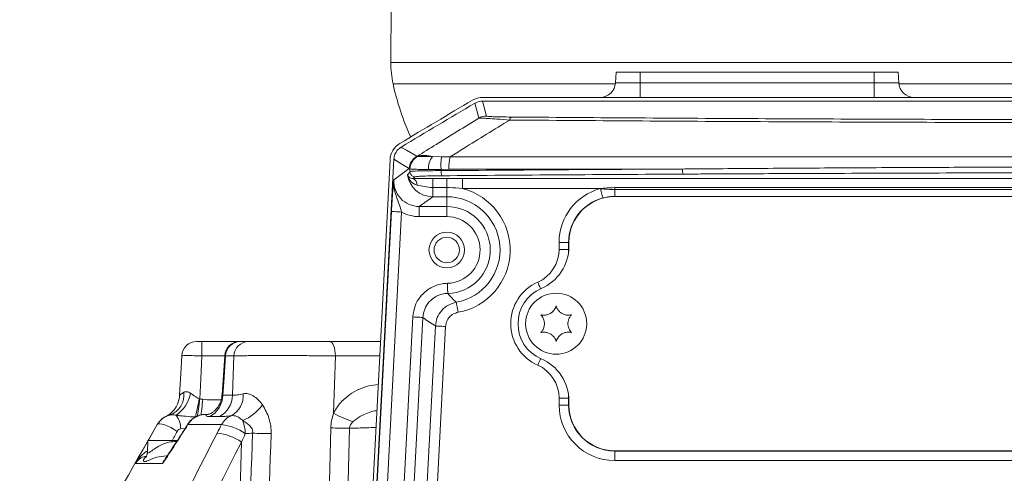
# Model space of a CAD drawing. Header units: millimetres. Extents: x 0 to 8410, y 0 to 5940.
# Tile 214 of 256: x 7248 to 7441, y 1499 to 1588. Entities that reach past the tile are written whole.
import ezdxf

# ---------------------------------------------------------------- set-up
doc = ezdxf.new("R2010")
doc.units = ezdxf.units.MM
doc.header["$LTSCALE"] = 10

msp = doc.modelspace()

# ---------------------------------------------------------------- linework, layer by layer
at = {"color": 8, "linetype": 'Continuous', "lineweight": 0}
for p, q in [((7320.50272, 1579.920769), (7482.945338, 1579.920769)), ((7369.500718, 1578.044757), (7369.500718, 1575.887755)), ((7415.500722, 1578.044757), (7415.500722, 1575.887755)), ((7364.63303, 1575.692177), (7320.945642, 1575.692177)), ((7364.649712, 1575.887755), (7369.500718, 1575.887755)), ((7369.500718, 1573.044762), (7369.500718, 1575.887755)), ((7369.500718, 1575.887755), (7415.500722, 1575.887755)), ((7415.500722, 1573.044762), (7415.500722, 1575.887755)), ((7415.500722, 1575.887755), (7420.35172, 1575.887755)), ((7479.313765, 1575.692177), (7420.368402, 1575.692177)), ((7338.516614, 1572.307229), (7339.312977, 1569.382251)), ((7325.580544, 1561.460406), (7325.63684, 1561.428383)), ((7325.63684, 1561.428383), (7325.658343, 1561.432243)), ((7328.667498, 1561.394826), (7330.469212, 1561.392546)), ((7330.469212, 1561.392546), (7332.153997, 1561.363608)), ((7332.153997, 1561.363608), (7463.625629, 1561.363608)), ((7321.086801, 1556.85398), (7324.131778, 1559.048072)), ((7324.184365, 1558.904484), (7324.131778, 1559.048072)), ((7324.2084, 1558.799461), (7324.184365, 1558.904484)), ((7324.244461, 1558.986142), (7324.20612, 1558.998838)), ((7330.387767, 1558.644821), (7330.400903, 1558.890612)), ((7331.887982, 1558.96613), (7330.400905, 1558.890611)), ((7377.824291, 1558.96613), (7331.887982, 1558.96613)), ((7328.73582, 1557.111487), (7331.500715, 1557.111487)), ((7328.73582, 1555.311039), (7328.73582, 1557.111487)), ((7331.500715, 1555.311039), (7331.500715, 1557.111487)), ((7334.617666, 1555.11339), (7334.617666, 1557.112172)), ((7331.500715, 1555.311039), (7328.73582, 1555.311039)), ((7328.73582, 1553.510085), (7328.73582, 1555.311039)), ((7331.500715, 1553.510085), (7331.500715, 1555.311039)), ((7361.708007, 1555.11339), (7334.617666, 1555.11339)), ((7364.500715, 1555.297658), (7446.500718, 1555.297658)), ((7364.500715, 1555.297658), (7364.500715, 1554.933742)), ((7364.500715, 1553.583965), (7364.500715, 1554.933742)), ((7446.500718, 1554.933742), (7364.500715, 1554.933742)), ((7328.73582, 1553.510085), (7326.079122, 1551.595763)), ((7331.500715, 1553.510085), (7328.73582, 1553.510085)), ((7331.500715, 1553.510085), (7331.500715, 1551.595763)), ((7362.201429, 1553.246096), (7362.189746, 1553.290338)), ((7364.500715, 1553.54476), (7364.500715, 1553.583965)), ((7364.500715, 1553.583965), (7446.500718, 1553.583965)), ((7313.375032, 1412.280591), (7320.624805, 1550.614491)), ((7322.620845, 1550.509885), (7315.371073, 1412.175983)), ((7326.079122, 1551.595763), (7331.500715, 1551.595763)), ((7326.079122, 1549.596444), (7326.079122, 1551.595763)), ((7331.500715, 1549.596444), (7331.500715, 1551.595763)), ((7331.500715, 1549.596444), (7326.079122, 1549.596444)), ((7355.454958, 1544.544772), (7353.569335, 1544.544772)), ((7353.569335, 1543.164954), (7353.569335, 1544.544772)), ((7355.500719, 1544.544772), (7355.454958, 1544.544772)), ((7355.454958, 1543.164954), (7355.454958, 1544.544772)), ((7355.454958, 1543.164954), (7353.569335, 1543.164954)), ((7355.442068, 1542.684764), (7355.454958, 1543.164954)), ((7355.484164, 1543.164954), (7355.454958, 1543.164954)), ((7318.858645, 1416.432262), (7324.803463, 1529.866278)), ((7326.799518, 1529.761672), (7320.854685, 1416.327652)), ((7323.493219, 1417.871919), (7329.26958, 1528.09149)), ((7331.26562, 1527.986884), (7325.489259, 1417.767309)), ((7283.382467, 1525.044769), (7283.382467, 1522.201777)), ((7287.870279, 1522.201777), (7283.382467, 1522.201777)), ((7288.005373, 1522.201777), (7287.86867, 1522.239536)), ((7289.648241, 1522.201777), (7288.005373, 1522.201777)), ((7289.409674, 1514.458448), (7289.648241, 1522.201777)), ((7309.619076, 1522.201777), (7309.256724, 1510.930494)), ((7318.326211, 1522.201777), (7309.619076, 1522.201777)), ((7287.496543, 1514.458448), (7289.409674, 1514.458448)), ((7353.569335, 1513.924569), (7355.454958, 1513.924569)), ((7353.569335, 1512.544766), (7353.569335, 1513.924569)), ((7355.454958, 1513.924569), (7355.442068, 1514.404759)), ((7355.454958, 1513.924569), (7355.484164, 1513.924569)), ((7355.454958, 1512.544766), (7355.454958, 1513.924569)), ((7353.569335, 1512.544766), (7355.454958, 1512.544766)), ((7355.454958, 1512.544766), (7355.500719, 1512.544766)), ((7283.886618, 1510.703907), (7284.518591, 1510.703907)), ((7286.831445, 1510.269582), (7284.893415, 1510.269582)), ((7274.600527, 1508.705899), (7274.588517, 1508.705899)), ((7280.044398, 1507.91312), (7279.197833, 1507.864841)), ((7280.625618, 1508.705899), (7280.620343, 1508.81885)), ((7287.233538, 1508.705899), (7280.625618, 1508.705899)), ((7307.875357, 1474.868931), (7308.706245, 1508.049101)), ((7312.35542, 1507.969432), (7311.796523, 1483.312242)), ((7278.279236, 1505.136155), (7278.294421, 1505.387753)), ((7276.386863, 1502.544761), (7276.620767, 1502.567344)), ((7364.500715, 1503.499001), (7364.500715, 1503.544763)), ((7446.500718, 1503.499001), (7364.500715, 1503.499001)), ((7364.500715, 1501.613386), (7364.500715, 1503.499001)), ((7275.642238, 1501.026981), (7270.262352, 1501.026981)), ((7446.500718, 1501.613386), (7364.500715, 1501.613386))]:
    msp.add_line(p, q, dxfattribs=at)
at = {"color": 7, "linetype": 'Continuous', "lineweight": 0}
for p, q in [((7364.76276, 1578.044757), (7364.649712, 1575.887755)), ((7364.76276, 1578.044757), (7369.500718, 1578.044757)), ((7369.500718, 1578.044757), (7415.500722, 1578.044757)), ((7415.500722, 1578.044757), (7420.23868, 1578.044757)), ((7420.23868, 1578.044757), (7420.35172, 1575.887755)), ((7336.999621, 1571.895134), (7336.997368, 1571.89381)), ((7338.516614, 1572.307229), (7338.514007, 1572.307229)), ((7636.484823, 1572.307229), (7338.516614, 1572.307229)), ((7636.41291, 1573.044762), (7338.588527, 1573.044762)), ((7322.531632, 1563.281626), (7322.535998, 1563.284248)), ((7312.500722, 1411.044765), (7320.347643, 1560.773)), ((7313.248179, 1411.241105), (7321.090094, 1560.873628)), ((7321.090094, 1560.873628), (7321.090362, 1560.878709)), ((7324.236161, 1558.48977), (7324.2084, 1558.799461)), ((7334.617666, 1557.112172), (7463.111612, 1557.112172)), ((7446.500718, 1553.54476), (7364.500715, 1553.54476)), ((7355.500719, 1544.544772), (7355.500719, 1543.710515)), ((7283.382467, 1525.044769), (7290.784589, 1525.044769)), ((7290.876708, 1525.044769), (7292.495928, 1525.044769)), ((7308.47261, 1525.044769), (7318.475208, 1525.044769)), ((7287.872723, 1522.239387), (7287.373937, 1514.57575)), ((7355.500719, 1513.379008), (7355.500719, 1512.544766)), ((7284.600369, 1510.737956), (7283.886618, 1510.703907)), ((7272.851071, 1505.609222), (7274.600527, 1508.705899)), ((7270.262352, 1501.026981), (7272.759802, 1505.447671)), ((7272.764883, 1505.544767), (7272.646702, 1503.289715)), ((7278.410888, 1505.544767), (7272.764883, 1505.544767)), ((7364.500715, 1503.544763), (7446.500718, 1503.544763))]:
    msp.add_line(p, q, dxfattribs=at)
at = {"color": 8, "linetype": 'Continuous', "lineweight": 0, "flags": 128}
for points in [[(7337.792358, 1568.968013), (7337.735421, 1569.177464), (7337.507716, 1570.015237), (7336.997366, 1571.893811)], [(7322.535998, 1563.284248), (7322.739444, 1563.162446), (7323.553241, 1562.675134), (7325.580544, 1561.460406)], [(7324.131778, 1559.048072), (7322.642556, 1559.942156), (7321.090094, 1560.873628)], [(7362.189746, 1553.290338), (7362.157947, 1553.410664), (7362.115524, 1553.571224), (7362.063459, 1553.768218), (7362.003005, 1553.99701), (7361.935577, 1554.252163), (7361.862785, 1554.527685), (7361.786312, 1554.817036), (7361.708007, 1555.11339)], [(7320.624805, 1550.614491), (7320.674783, 1550.611869), (7320.796273, 1550.605506), (7320.984787, 1550.595626), (7321.233443, 1550.582588), (7321.533061, 1550.566897), (7321.872673, 1550.54909), (7322.239763, 1550.529853), (7322.620845, 1550.509885)], [(7331.641412, 1536.494583), (7331.649653, 1536.110923), (7331.65758, 1535.741508), (7331.664911, 1535.400078), (7331.671378, 1535.099328), (7331.676728, 1534.850434), (7331.680751, 1534.662634), (7331.683329, 1534.542918), (7331.684342, 1534.495741)], [(7349.953837, 1535.397977), (7349.937579, 1535.434574), (7349.841437, 1535.65079), (7349.734223, 1535.89195), (7349.618456, 1536.152348), (7349.496878, 1536.425829), (7349.372349, 1536.705911)], [(7333.368502, 1532.747478), (7333.376936, 1532.701031), (7333.398304, 1532.583222), (7333.431831, 1532.398388), (7333.476252, 1532.153428), (7333.529941, 1531.857446), (7333.590901, 1531.521425), (7333.656839, 1531.157851), (7333.725325, 1530.780256)], [(7324.803463, 1529.866278), (7325.18456, 1529.846311), (7325.55165, 1529.827073), (7325.891248, 1529.809281), (7326.19088, 1529.793576), (7326.439521, 1529.780537), (7326.628051, 1529.770658), (7326.74954, 1529.764295), (7326.799518, 1529.761672)], [(7329.26958, 1528.09149), (7329.319543, 1528.088868), (7329.441032, 1528.082505), (7329.629562, 1528.072626), (7329.878203, 1528.059602), (7330.177835, 1528.043896), (7330.517433, 1528.026089), (7330.884523, 1528.006852), (7331.26562, 1527.986884)], [(7308.47261, 1525.044769), (7308.689198, 1524.990887), (7308.898023, 1524.831191), (7309.09156, 1524.571419), (7309.262863, 1524.220884), (7309.405795, 1523.792193), (7309.5152, 1523.300737), (7309.587157, 1522.764176), (7309.619076, 1522.201777)], [(7283.382467, 1522.201777), (7283.141515, 1517.68741), (7282.931424, 1513.746828)], [(7288.005373, 1522.201777), (7287.667892, 1517.067507), (7287.496543, 1514.458448)], [(7349.372349, 1520.383612), (7349.496878, 1520.663709), (7349.618456, 1520.937175), (7349.734223, 1521.197573), (7349.841437, 1521.438733), (7349.937579, 1521.654964), (7349.953837, 1521.691546)], [(7282.931424, 1513.746828), (7282.866037, 1513.240963), (7282.801336, 1512.743175), (7282.738007, 1512.258709), (7282.676718, 1511.79263), (7282.618097, 1511.349872), (7282.562769, 1510.935068), (7282.51133, 1510.5526), (7282.464302, 1510.206476)], [(7283.557958, 1513.67496), (7283.502987, 1513.185472), (7283.448554, 1512.703344), (7283.395192, 1512.233317), (7283.343441, 1511.779994), (7283.293775, 1511.347801), (7283.246717, 1510.941014), (7283.202699, 1510.563597), (7283.20185, 1510.55637)], [(7278.483993, 1507.365339), (7277.902058, 1507.751003), (7277.280114, 1508.105755), (7276.653594, 1508.409381), (7276.058203, 1508.644596), (7275.527826, 1508.798003), (7275.092712, 1508.860842), (7274.777627, 1508.829549), (7274.600527, 1508.705899)]]:
    msp.add_lwpolyline(points, dxfattribs=at)
at = {"color": 7, "linetype": 'Continuous', "lineweight": 0, "flags": 128}
msp.add_lwpolyline([(7278.975404, 1514.458448), (7279.203108, 1518.727139), (7279.388658, 1522.201777)], dxfattribs=at)
at = {"color": 7, "linetype": 'Continuous', "lineweight": 0}
for centre, radius in [((7331.500719, 1543.044765), 3.5), ((7331.500719, 1543.044765), 2.5), ((7353.000719, 1528.544765), 6)]:
    msp.add_circle(centre, radius, dxfattribs=at)
for centre, radius, start, end in [((8202.141344, 1578.044765), 881.640625, 178.8013678, 179.878082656), ((7340.502669, 1579.878213), 20, 179.87808266, 192.08142456), ((7369.838204, 1586.15726), 50, 192.08142456, 204.68957262), ((7361.653825, 1576.044765), 3, 270, 357), ((7423.347612, 1576.044765), 3, 183, 270), ((8096.707908, 279.366117), 1500, 120.448539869, 121.083536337), ((8096.707908, 279.366117), 1499.262466, 120.44578548, 121.088971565), ((7338.588534, 1569.044765), 4, 90, 120.44853987), ((7324.342162, 1560.563664), 4, 121.08353634, 177), ((7331.500719, 1543.044765), 10.465315, 280.28088867, 90), ((7364.500719, 1544.544765), 9, 90, 180), ((7346.500719, 1543.710516), 9, 293.19984318, 0), ((7353.000719, 1528.544765), 7.5, 113.19984318, 246.80015682), ((7282.384273, 1522.045057), 2.999712, 90.00493794, 177.00522579), ((7290.835125, 1522.044754), 3.000015, 90.00041277, 176.17637538), ((7346.500719, 1513.379014), 9, 0, 66.80015682), ((7273.981753, 1514.720107), 5.000501, 336.33657543, 357.00054), ((7364.500719, 1512.544765), 9, 180, 270), ((7278.054478, 1506.709138), 4, 111.2689724, 150.05347032), ((8574.325976, 759.918536), 1500, 150.053470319, 151.219215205)]:
    msp.add_arc(centre, radius, start, end, dxfattribs=at)
at = {"color": 8, "linetype": 'Continuous', "lineweight": 0}
for centre, radius, start, end in [((7339.314008, 1566.380336), 3.001915, 90.01968353, 120.4571052), ((7344.642682, 1568.519009), 0.782892, 121.29420508, 173.93055726), ((7327.129622, 1558.888876), 3.002067, 121.06457181, 176.9602519), ((7327.186115, 1558.856902), 3.002127, 121.06825744, 179.09184842), ((7327.254274, 1558.823793), 3.014189, 119.98553161, 176.91245374), ((7327.148434, 1557.059629), 4.593636, 70.68940247, 107.75208233), ((7331.78933, 1559.081945), 3.885261, 143.46624798, 183.33614164), ((7338.635522, 1559.917692), 8.298421, 169.7626087, 187.10963075), ((7341.078436, 1559.159887), 9.192496, 166.12937247, 181.20775469), ((7331.764163, 1558.429045), 1.393211, 171.09054422, 214.22582204), ((7379.67082, 1558.743653), 1.859884, 173.12989492, 204.69083637), ((7324.29678, 1555.82836), 1.392986, 359.01453379, 64.95074538), ((7331.500719, 1543.044765), 12.46463, 280.28088867, 75.51874911), ((7364.500719, 1544.544765), 10.931378, 104.80182675, 180), ((7364.500719, 1544.544765), 9.045759, 104.80182675, 180), ((7331.500719, 1543.044765), 8.551001, 271.23044282, 90), ((7331.500719, 1543.044765), 6.551686, 271.23044282, 90), ((7346.500719, 1543.164956), 7.068622, 293.96948232, 0), ((7353.000719, 1528.544765), 8.931378, 113.96948232, 246.03051768), ((7290.935989, 1522.113422), 2.931947, 91.15853424, 178.27311742), ((7292.566756, 1522.126134), 2.919495, 91.39015736, 178.51532364), ((7346.500719, 1513.924573), 7.068622, 0, 66.03051768), ((7275.636194, 1514.541358), 4.209551, 289.95630901, 7.0676631), ((7274.537604, 1516.048681), 6.678289, 304.23113947, 349.83932692), ((7181.40709, 1532.874968), 103.217951, 347.30920471, 349.33465532), ((7282.485751, 1514.669078), 5.015217, 298.69008147, 357.59297551), ((7284.393494, 1514.658008), 5.020147, 299.05397221, 357.72178976), ((7286.907245, 1514.46384), 4.600782, 299.04468906, 3.85372599), ((7287.386665, 1518.499896), 9.871625, 293.88763201, 322.93895744), ((7364.500719, 1512.544765), 10.931378, 180, 270), ((7364.500719, 1512.544765), 9.045759, 180, 270), ((7275.01803, 1507.930937), 4.180326, 359.09403631, 38.39477083), ((7290.619486, 1506.901036), 3.836949, 112.66597565, 151.94037191), ((7319.641936, 1529.364103), 21.157755, 240.60375762, 251.86315636), ((7285.92589, 1498.28793), 10.499716, 55.33196116, 82.84573248), ((7282.987916, 1506.453921), 8.922797, 3.01695936, 19.78259552), ((7312.107503, 1580.227323), 72.258316, 267.30204434, 270.19658175), ((7285.305383, 1496.918759), 10.178018, 55.01644608, 83.98568883), ((7297.103489, 1575.837905), 68.921772, 266.85251534, 269.88286025)]:
    msp.add_arc(centre, radius, start, end, dxfattribs=at)
for centre, major_axis, ratio, start_param, end_param in [((7330.964073, 1560.113953), (17.210128, 16.807422), 0.1469427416, 1.8245668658, 1.8540747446), ((7487.500719, 1534.857983), (700, 0), 0.0348708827, 1.7281251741, 1.7971719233), ((7326.085785, 1556.59885), (4.063913, 2.928296), 0.9981988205, 2.465329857, 4.0875213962), ((7328.738681, 1558.510423), (4.057408, 2.923609), 0.9997991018, 2.6507161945, 4.0875213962), ((7330.964073, 1559.114562), (17.022619, 15.869871), 0.1182189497, 1.8015382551, 1.8238078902), ((7487.500719, 1533.858592), (699, 0), 0.0349207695, 1.7281251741, 1.7971719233), ((7326.085785, 1556.59885), (-5.684925, -4.096333), 0.9989983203, 0.4294314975, 0.9459287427), ((7348.409138, 1542.158632), (29.203225, -1.530476), 0.6615889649, 3.9146762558, 4.0328669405)]:
    msp.add_ellipse(centre, major_axis=major_axis, ratio=ratio, start_param=start_param, end_param=end_param, dxfattribs=at)
at = {"color": 7, "linetype": 'Continuous', "lineweight": 0}
for points, knots in [([(7338.514007, 1572.307229), (7338.320513, 1572.29762), (7337.789776, 1572.271261), (7337.306623, 1572.041276), (7336.999616, 1571.895138)], [0, 0, 0, 0, 0.3645758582, 1, 1, 1, 1]), ([(7322.531632, 1563.281626), (7322.290881, 1563.10484), (7321.778767, 1562.72879), (7321.245295, 1561.878969), (7321.142005, 1561.212124), (7321.090362, 1560.878709)], [0, 0, 0, 0, 0.3072901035, 0.6536523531, 1, 1, 1, 1]), ([(7324.252746, 1558.342263), (7324.250965, 1558.359044), (7324.246952, 1558.39685), (7324.241211, 1558.447975), (7324.237855, 1558.475751), (7324.236161, 1558.48977)], [0, 0, 0, 0, 0.2833066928, 0.6382655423, 1, 1, 1, 1]), ([(7324.252746, 1558.342263), (7324.275411, 1558.231687), (7324.32074, 1558.010541), (7324.522619, 1557.730677), (7324.797459, 1557.53006), (7325.048853, 1557.45558), (7325.199367, 1557.444589), (7325.238522, 1557.44424), (7325.244612, 1557.444185)], [0, 0, 0, 0, 0.229630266, 0.4592480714, 0.6890641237, 0.9192364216, 0.9874380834, 1, 1, 1, 1]), ([(7353.000722, 1532.044769), (7352.897923, 1531.775296), (7352.719812, 1531.308404), (7352.171519, 1530.736234), (7351.564725, 1530.377644), (7350.898618, 1530.206239), (7350.361052, 1530.208472), (7350.065607, 1530.273604), (7349.969632, 1530.294761)], [0, 0, 0, 0, 0.2355703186, 0.4081509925, 0.5811467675, 0.7450741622, 0.9171879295, 1, 1, 1, 1]), ([(7356.031812, 1530.294761), (7355.747046, 1530.249049), (7355.253654, 1530.169847), (7354.483991, 1530.358605), (7353.870043, 1530.704814), (7353.388542, 1531.19597), (7353.121685, 1531.662631), (7353.030382, 1531.951069), (7353.000722, 1532.044769)], [0, 0, 0, 0, 0.235566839, 0.4081493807, 0.581147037, 0.7450730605, 0.9171863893, 1, 1, 1, 1]), ([(7349.969632, 1530.294761), (7350.151592, 1530.071017), (7350.466867, 1529.683343), (7350.688231, 1528.922458), (7350.695407, 1528.217654), (7350.51082, 1527.555081), (7350.240097, 1527.090616), (7350.035956, 1526.867312), (7349.969632, 1526.794762)], [0, 0, 0, 0, 0.2355520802, 0.4081330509, 0.5811305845, 0.7450622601, 0.9171718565, 1, 1, 1, 1]), ([(7356.031812, 1526.794762), (7355.849854, 1527.018506), (7355.534578, 1527.406186), (7355.313197, 1528.167073), (7355.306015, 1528.871882), (7355.490631, 1529.534443), (7355.761345, 1529.998907), (7355.965487, 1530.222211), (7356.031812, 1530.294761)], [0, 0, 0, 0, 0.235551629, 0.4081367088, 0.5811339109, 0.7450627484, 0.9171720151, 1, 1, 1, 1]), ([(7349.969632, 1526.794762), (7350.254397, 1526.840474), (7350.747789, 1526.919676), (7351.517446, 1526.730918), (7352.131395, 1526.384717), (7352.612904, 1525.893562), (7352.879731, 1525.426887), (7352.971055, 1525.138463), (7353.000722, 1525.044769)], [0, 0, 0, 0, 0.2355676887, 0.408150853, 0.5811441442, 0.7450758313, 0.9171880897, 1, 1, 1, 1]), ([(7353.000722, 1525.044769), (7353.103516, 1525.314237), (7353.281619, 1525.781122), (7353.82991, 1526.35329), (7354.43671, 1526.711876), (7355.102817, 1526.883308), (7355.640382, 1526.881046), (7355.935832, 1526.815919), (7356.031812, 1526.794762)], [0, 0, 0, 0, 0.2355659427, 0.4081466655, 0.5811424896, 0.7450743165, 0.9171847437, 1, 1, 1, 1]), ([(7282.384011, 1525.044765), (7282.381496, 1525.044765), (7282.406067, 1525.044765), (7282.503453, 1525.044765), (7282.577469, 1525.044765), (7282.762089, 1525.044765), (7282.873792, 1525.044765), (7283.117938, 1525.044765), (7283.248987, 1525.044765), (7283.382463, 1525.044765)], [0, 0, 0, 0, 0.25, 0.25, 0.5, 0.5, 0.75, 0.75, 1, 1, 1, 1]), ([(7292.495934, 1525.044765), (7292.753871, 1525.044765), (7293.088754, 1525.044765), (7293.703451, 1525.044765), (7293.927961, 1525.044765), (7294.412849, 1525.044765), (7294.670683, 1525.044765), (7295.488899, 1525.044765), (7296.093523, 1525.044765), (7297.09199, 1525.044765), (7297.437818, 1525.044765), (7298.145016, 1525.044765), (7298.507843, 1525.044765), (7299.251779, 1525.044765), (7299.632887, 1525.044765), (7300.413792, 1525.044765), (7300.814945, 1525.044765), (7302.019465, 1525.044765), (7302.832054, 1525.044765), (7304.065215, 1525.044765), (7304.481044, 1525.044765), (7305.304751, 1525.044765), (7305.711819, 1525.044765), (7306.919065, 1525.044765), (7307.705433, 1525.044765), (7308.472605, 1525.044765)], [0, 0, 0, 0, 0.125, 0.125, 0.1875, 0.1875, 0.25, 0.25, 0.375, 0.375, 0.4375, 0.4375, 0.5, 0.5, 0.5625, 0.5625, 0.625, 0.625, 0.75, 0.75, 0.8125, 0.8125, 0.875, 0.875, 1, 1, 1, 1]), ([(7287.3108, 1514.575258), (7287.308444, 1514.426483), (7287.300838, 1513.946244), (7287.069113, 1513.192369), (7286.682962, 1512.38656), (7286.207561, 1511.750707), (7285.720947, 1511.285175), (7285.279101, 1510.97601), (7284.895331, 1510.788118), (7284.671015, 1510.713216), (7284.564629, 1510.708778), (7284.601302, 1510.708098), (7284.60235, 1510.708079)], [0, 0, 0, 0, 0.0564400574, 0.1821861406, 0.2995896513, 0.4092069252, 0.5132100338, 0.6176640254, 0.7299896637, 0.8590627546, 0.9959711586, 1, 1, 1, 1]), ([(7278.547278, 1512.71835), (7278.465245, 1512.534158), (7278.280562, 1512.119479), (7277.883905, 1511.571989), (7277.443859, 1511.097135), (7277.04612, 1510.762416), (7276.748278, 1510.555118), (7276.576933, 1510.449147), (7276.467169, 1510.385951), (7276.433405, 1510.367955), (7276.413313, 1510.357246)], [0, 0, 0, 0, 0.1576581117, 0.3549407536, 0.5263093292, 0.6657809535, 0.7668738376, 0.8336567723, 0.9010110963, 1, 1, 1, 1]), ([(7283.886624, 1510.703906), (7283.552898, 1510.68676), (7283.228652, 1510.628549), (7282.598315, 1510.433543), (7282.289643, 1510.294007), (7281.726116, 1509.949458), (7281.466017, 1509.743105), (7280.996409, 1509.263038), (7280.794433, 1508.997395), (7280.62562, 1508.705904)], [0, 0, 0, 0, 0.25, 0.25, 0.5, 0.5, 0.75, 0.75, 1, 1, 1, 1]), ([(7283.775202, 1510.661468), (7283.616135, 1510.657493), (7283.074552, 1510.643961), (7282.189677, 1510.293534), (7281.254956, 1509.677256), (7280.826966, 1509.088914), (7280.630833, 1508.819297)], [0, 0, 0, 0, 0.1256224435, 0.4277131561, 0.7377407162, 1, 1, 1, 1]), ([(7280.61997, 1508.817688), (7280.464801, 1508.572983), (7279.527613, 1507.095024), (7278.014728, 1504.744115), (7276.662577, 1502.687331), (7276.092878, 1501.820751)], [0, 0, 0, 0, 0.1029952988, 0.6220671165, 1, 1, 1, 1]), ([(7272.645703, 1503.286481), (7272.629951, 1503.130359), (7272.596823, 1502.802025), (7272.484977, 1502.500713), (7272.396688, 1502.31928), (7272.336905, 1502.245511), (7272.349543, 1502.257881), (7272.353626, 1502.261877)], [0, 0, 0, 0, 0.1689951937, 0.3554085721, 0.5759079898, 0.863009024, 1, 1, 1, 1])]:
    msp.add_open_spline(points, degree=3, knots=knots, dxfattribs=at)
at = {"color": 8, "linetype": 'Continuous', "lineweight": 0}
for points, knots in [([(7325.63684, 1561.428383), (7326.898552, 1562.217737), (7330.948847, 1564.75169), (7335.001886, 1567.248788), (7337.792358, 1568.968013)], [0, 0, 0, 0, 0.3115110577, 1, 1, 1, 1]), ([(7343.864179, 1568.601787), (7340.827922, 1566.736369), (7336.92356, 1564.337604), (7333.021573, 1561.904573), (7332.153997, 1561.363608)], [0, 0, 0, 0, 0.7776578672, 1, 1, 1, 1]), ([(7343.864179, 1568.601787), (7342.992712, 1568.668716), (7341.411165, 1568.79018), (7339.524991, 1568.916235), (7338.343379, 1568.976682), (7337.905833, 1568.980262), (7337.811747, 1568.970106), (7337.792358, 1568.968013)], [0, 0, 0, 0, 0.2794942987, 0.5072290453, 0.7396731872, 0.9463544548, 1, 1, 1, 1]), ([(7339.312977, 1569.382251), (7339.317155, 1569.377128), (7339.337083, 1569.352694), (7339.603288, 1569.307178), (7340.538399, 1569.253113), (7342.147363, 1569.209303), (7343.485195, 1569.195657), (7344.236023, 1569.187999)], [0, 0, 0, 0, 0.0545060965, 0.2599869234, 0.4864671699, 0.7117915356, 1, 1, 1, 1]), ([(7631.137258, 1568.601787), (7623.329531, 1568.543788), (7607.708879, 1568.42775), (7584.064285, 1568.2916), (7560.30562, 1568.183369), (7539.86394, 1568.11707), (7518.250609, 1568.068619), (7495.461025, 1568.042469), (7468.861267, 1568.050477), (7443.049875, 1568.094438), (7418.055656, 1568.170302), (7393.157367, 1568.27992), (7368.389875, 1568.420073), (7352.036433, 1568.541238), (7343.864179, 1568.601787)], [0, 0, 0, 0, 0.0826876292, 0.1654303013, 0.2481729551, 0.3308606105, 0.378049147, 0.4725234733, 0.5669978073, 0.6535351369, 0.7401670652, 0.8268307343, 0.9134626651, 1, 1, 1, 1]), ([(7344.236023, 1569.187999), (7352.024773, 1569.130109), (7367.607463, 1569.01429), (7391.194577, 1568.878377), (7414.895719, 1568.770386), (7438.86706, 1568.692595), (7463.080008, 1568.645323), (7487.508317, 1568.629518), (7511.936624, 1568.645359), (7536.129732, 1568.692592), (7560.056463, 1568.770166), (7583.730839, 1568.877903), (7607.332888, 1569.013813), (7622.954572, 1569.129937), (7630.765415, 1569.187999)], [0, 0, 0, 0, 0.0827003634, 0.1654558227, 0.2482112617, 0.3309116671, 0.4154394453, 0.5000260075, 0.5846125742, 0.6691403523, 0.7516350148, 0.834129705, 0.9170648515, 1, 1, 1, 1]), ([(7325.747839, 1561.434537), (7325.862949, 1561.439423), (7326.15118, 1561.451656), (7327.097866, 1561.446698), (7328.151323, 1561.411884), (7328.667498, 1561.394826)], [0, 0, 0, 0, 0.2532406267, 0.6341008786, 1, 1, 1, 1]), ([(7324.236161, 1558.48977), (7324.43299, 1558.512948), (7324.835832, 1558.560386), (7326.473202, 1558.612739), (7328.433154, 1558.640792), (7329.843035, 1558.643695), (7330.387763, 1558.644817)], [0, 0, 0, 0, 0.2662913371, 0.5450088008, 0.8242077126, 1, 1, 1, 1]), ([(7327.910653, 1558.855847), (7327.22125, 1558.868486), (7325.822235, 1558.894136), (7324.631247, 1558.938661), (7324.355636, 1558.972495), (7324.244461, 1558.986142)], [0, 0, 0, 0, 0.3669406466, 0.7446375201, 1, 1, 1, 1]), ([(7330.400905, 1558.890611), (7330.374967, 1558.889542), (7329.499159, 1558.853451), (7328.692968, 1558.854667), (7327.910653, 1558.855847)], [0, 0, 0, 0, 0.0296165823, 1, 1, 1, 1]), ([(7377.824291, 1558.96613), (7379.143408, 1558.976948), (7385.7393, 1559.03104), (7397.75125, 1559.119197), (7413.886759, 1559.218387), (7430.184924, 1559.297865), (7446.525169, 1559.358898), (7457.443878, 1559.382738), (7462.903234, 1559.394658)], [0, 0, 0, 0, 0.0468383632, 0.2342026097, 0.4254416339, 0.616680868, 0.8083403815, 1, 1, 1, 1]), ([(7462.938015, 1558.252424), (7462.500844, 1558.251878), (7454.947902, 1558.242436), (7440.285622, 1558.215712), (7418.992616, 1558.154246), (7399.539339, 1558.076949), (7385.884695, 1558.010011), (7379.298207, 1557.973951), (7377.980976, 1557.966739)], [0, 0, 0, 0, 0.0153668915, 0.2654915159, 0.5156741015, 0.76579779, 0.9531619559, 1, 1, 1, 1]), ([(7320.624805, 1550.614491), (7320.663393, 1551.295065), (7320.748105, 1552.789142), (7320.911389, 1554.947), (7321.024415, 1556.175082), (7321.086547, 1556.851223), (7321.086801, 1556.85398)], [0, 0, 0, 0, 0.26898385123, 0.59050498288, 0.99833047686, 1, 1, 1, 1]), ([(7321.086801, 1556.85398), (7321.086511, 1556.84941), (7321.052929, 1556.31969), (7321.115061, 1555.256269), (7321.523107, 1553.585052), (7322.139906, 1552.074097), (7322.482947, 1550.958386), (7322.620845, 1550.509885)], [0, 0, 0, 0, 0.00211576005, 0.24526446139, 0.48913335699, 0.79463825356, 1, 1, 1, 1]), ([(7323.782465, 1557.844311), (7323.782861, 1557.842736), (7323.801891, 1557.767037), (7323.875831, 1557.580197), (7324.084479, 1557.336224), (7324.418543, 1557.127195), (7324.727452, 1557.102861), (7324.886567, 1557.090327)], [0, 0, 0, 0, 0.0040944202, 0.1968193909, 0.4959105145, 0.7403503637, 1, 1, 1, 1]), ([(7325.689561, 1555.804402), (7325.408658, 1555.898923), (7324.884949, 1556.075145), (7324.2846, 1556.635457), (7323.92895, 1557.233073), (7323.81048, 1557.668424), (7323.782891, 1557.841639), (7323.782465, 1557.844311)], [0, 0, 0, 0, 0.2833222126, 0.5282199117, 0.8145991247, 0.9971395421, 1, 1, 1, 1]), ([(7324.886567, 1557.090327), (7325.536373, 1557.097782), (7326.787436, 1557.112133), (7328.103381, 1557.111697), (7328.73582, 1557.111487)], [0, 0, 0, 0, 0.5194035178, 1, 1, 1, 1]), ([(7330.612219, 1557.645425), (7330.135378, 1557.640475), (7328.901151, 1557.627663), (7327.184986, 1557.584559), (7325.778842, 1557.51939), (7325.416403, 1557.468369), (7325.244612, 1557.444185)], [0, 0, 0, 0, 0.1784865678, 0.4619837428, 0.7449871, 1, 1, 1, 1]), ([(7331.500715, 1557.111487), (7331.652901, 1557.111495), (7332.691907, 1557.111549), (7333.730877, 1557.111885), (7334.617666, 1557.112172)], [0, 0, 0, 0, 0.1464725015, 1, 1, 1, 1]), ([(7328.73582, 1555.311039), (7328.174751, 1555.357641), (7327.133562, 1555.44412), (7326.145283, 1555.690698), (7325.689561, 1555.804402)], [0, 0, 0, 0, 0.5388730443, 1, 1, 1, 1]), ([(7334.617666, 1555.11339), (7333.734294, 1555.201599), (7332.696866, 1555.305191), (7331.655375, 1555.310283), (7331.500715, 1555.311039)], [0, 0, 0, 0, 0.851502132, 1, 1, 1, 1]), ([(7361.708007, 1555.11339), (7361.715368, 1555.11435), (7361.97904, 1555.148724), (7362.906717, 1555.255862), (7363.833011, 1555.28015), (7364.500715, 1555.297658)], [0, 0, 0, 0, 0.0079536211, 0.2848996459, 1, 1, 1, 1]), ([(7364.500715, 1554.933742), (7363.835788, 1554.949985), (7363.032845, 1554.9696), (7362.174911, 1555.058196), (7361.947394, 1555.084108), (7361.839984, 1555.096999), (7361.782418, 1555.104062), (7361.748603, 1555.108291), (7361.726278, 1555.111063), (7361.713525, 1555.112687), (7361.708007, 1555.11339)], [0, 0, 0, 0, 0.7121652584, 0.8599865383, 0.9240850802, 0.9575265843, 0.9758965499, 0.9862257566, 0.9940399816, 1, 1, 1, 1]), ([(7362.189746, 1553.290338), (7362.850956, 1553.423027), (7363.616784, 1553.576711), (7364.394476, 1553.583093), (7364.500715, 1553.583965)], [0, 0, 0, 0, 0.8633911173, 1, 1, 1, 1]), ([(7324.803463, 1529.866278), (7324.921823, 1530.647733), (7325.158545, 1532.210648), (7326.472656, 1534.240506), (7328.32827, 1535.72939), (7330.171039, 1536.396948), (7331.297265, 1536.471731), (7331.641412, 1536.494583)], [0, 0, 0, 0, 0.22525039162, 0.45050289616, 0.67568678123, 0.90089767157, 1, 1, 1, 1]), ([(7331.684342, 1534.495741), (7331.438423, 1534.479497), (7330.633765, 1534.426344), (7329.317086, 1533.949928), (7327.991264, 1532.886568), (7327.052646, 1531.436426), (7326.883898, 1530.319946), (7326.799518, 1529.761672)], [0, 0, 0, 0, 0.09913383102, 0.32436922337, 0.54953126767, 0.77475183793, 1, 1, 1, 1]), ([(7331.684342, 1534.495741), (7331.742186, 1534.427093), (7332.087406, 1534.017389), (7332.641654, 1533.424185), (7333.166264, 1532.935765), (7333.368502, 1532.747478)], [0, 0, 0, 0, 0.110072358, 0.6569314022, 1, 1, 1, 1]), ([(7329.26958, 1528.09149), (7329.354168, 1528.650219), (7329.523348, 1529.767704), (7330.463127, 1531.2078), (7331.770416, 1532.297409), (7332.841205, 1532.598975), (7333.368502, 1532.747478)], [0, 0, 0, 0, 0.2518939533, 0.5038004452, 0.7556525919, 1, 1, 1, 1]), ([(7333.725325, 1530.780256), (7333.408838, 1530.691235), (7332.766186, 1530.51047), (7331.98158, 1529.856809), (7331.417653, 1528.99271), (7331.316297, 1528.322159), (7331.26562, 1527.986884)], [0, 0, 0, 0, 0.2443757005, 0.4962242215, 0.7481129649, 1, 1, 1, 1]), ([(7283.382463, 1522.201772), (7283.115855, 1522.212414), (7282.853751, 1522.22184), (7282.338186, 1522.238356), (7282.082002, 1522.245505), (7281.594402, 1522.256947), (7281.36327, 1522.261265), (7280.926192, 1522.267111), (7280.719829, 1522.268605), (7280.35076, 1522.268615), (7280.185465, 1522.267179), (7279.89451, 1522.261338), (7279.772213, 1522.256978), (7279.576783, 1522.245626), (7279.502456, 1522.238546), (7279.406184, 1522.221891), (7279.384189, 1522.212414), (7279.388653, 1522.201772)], [0, 0, 0, 0, 0.125, 0.125, 0.25, 0.25, 0.375, 0.375, 0.5, 0.5, 0.625, 0.625, 0.75, 0.75, 0.875, 0.875, 1, 1, 1, 1]), ([(7309.619082, 1522.201772), (7308.660147, 1522.213457), (7307.677262, 1522.223826), (7306.168404, 1522.237485), (7305.659649, 1522.241719), (7304.63021, 1522.249533), (7304.110549, 1522.253099), (7302.569472, 1522.26257), (7301.554001, 1522.267351), (7300.048766, 1522.272212), (7299.547476, 1522.273445), (7298.571603, 1522.275072), (7298.095329, 1522.275475), (7297.165594, 1522.275478), (7296.712134, 1522.275078), (7295.828247, 1522.273467), (7295.396006, 1522.272249), (7294.147942, 1522.267379), (7293.39204, 1522.262589), (7292.368935, 1522.253157), (7292.046504, 1522.249636), (7291.440072, 1522.241815), (7291.15924, 1522.237551), (7290.390244, 1522.223846), (7289.971157, 1522.213454), (7289.648243, 1522.201772)], [0, 0, 0, 0, 0.125, 0.125, 0.1875, 0.1875, 0.25, 0.25, 0.375, 0.375, 0.4375, 0.4375, 0.5, 0.5, 0.5625, 0.5625, 0.625, 0.625, 0.75, 0.75, 0.8125, 0.8125, 0.875, 0.875, 1, 1, 1, 1]), ([(7309.256724, 1510.930494), (7309.268626, 1510.955735), (7309.682322, 1511.833104), (7310.667149, 1513.192594), (7312.400095, 1514.665632), (7314.191328, 1515.680753), (7316.085407, 1516.364738), (7317.410328, 1516.498671), (7318.030617, 1516.561374)], [0, 0, 0, 0, 0.00739806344, 0.25714603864, 0.44242953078, 0.62790265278, 0.82579485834, 1, 1, 1, 1]), ([(7278.9754, 1514.458448), (7278.970753, 1514.443319), (7278.986805, 1514.452025), (7279.059071, 1514.510948), (7279.116021, 1514.561706), (7279.336619, 1514.747962), (7279.543965, 1514.913641), (7279.813754, 1515.059301)], [0, 0, 0, 0, 0.25, 0.25, 0.5, 0.5, 1, 1, 1, 1]), ([(7279.813754, 1515.059301), (7279.902614, 1515.107276), (7279.997964, 1515.139713), (7280.202942, 1515.171747), (7280.313248, 1515.170858), (7280.538944, 1515.135239), (7280.655052, 1515.100538), (7280.88378, 1515.004762), (7280.997726, 1514.943507), (7281.111155, 1514.870573)], [0, 0, 0, 0, 0.25, 0.25, 0.5, 0.5, 0.75, 0.75, 1, 1, 1, 1]), ([(7281.111155, 1514.870573), (7281.381745, 1514.696586), (7281.647785, 1514.493557), (7282.068596, 1514.195783), (7282.212992, 1514.097185), (7282.516233, 1513.915797), (7282.673237, 1513.833714), (7282.841945, 1513.772193)], [0, 0, 0, 0, 0.5, 0.5, 0.75, 0.75, 1, 1, 1, 1]), ([(7283.557958, 1513.67496), (7284.123539, 1513.616796), (7285.318321, 1513.493925), (7286.517853, 1513.560172), (7287.149555, 1513.59506)], [0, 0, 0, 0, 0.47337636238, 1, 1, 1, 1]), ([(7287.345878, 1514.572442), (7287.343608, 1514.568412), (7287.288918, 1514.471329), (7287.381377, 1514.439853), (7287.477838, 1514.455428), (7287.496543, 1514.458448)], [0, 0, 0, 0, 0.0337290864, 0.8126194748, 1, 1, 1, 1]), ([(7289.40967, 1514.458448), (7289.651261, 1514.443971), (7289.947355, 1514.469665), (7290.643735, 1514.583715), (7291.044013, 1514.671868), (7291.497617, 1514.773063)], [0, 0, 0, 0, 0.5, 0.5, 1, 1, 1, 1]), ([(7291.497617, 1514.773063), (7291.798591, 1514.840207), (7292.114753, 1514.836322), (7292.610341, 1514.727645), (7292.779414, 1514.673773), (7293.117423, 1514.533272), (7293.284307, 1514.447745), (7293.778042, 1514.14958), (7294.098115, 1513.895804), (7294.71355, 1513.285737), (7295.001701, 1512.935895), (7295.264162, 1512.550611)], [0, 0, 0, 0, 0.25, 0.25, 0.375, 0.375, 0.5, 0.5, 0.75, 0.75, 1, 1, 1, 1]), ([(7295.264162, 1512.550611), (7295.530222, 1512.160046), (7295.773524, 1511.744411), (7296.206974, 1510.862945), (7296.393662, 1510.403759), (7296.695795, 1509.448959), (7296.811099, 1508.94984), (7296.952369, 1507.943752), (7296.979673, 1507.433568), (7296.962573, 1506.916278)], [0, 0, 0, 0, 0.25, 0.25, 0.5, 0.5, 0.75, 0.75, 1, 1, 1, 1]), ([(7274.600523, 1508.705904), (7274.734633, 1508.939056), (7274.889553, 1509.154535), (7275.239053, 1509.551844), (7275.436035, 1509.735363), (7275.86015, 1510.057389), (7276.085539, 1510.195427), (7276.562629, 1510.426197), (7276.816197, 1510.518903), (7277.072935, 1510.584585)], [0, 0, 0, 0, 0.25, 0.25, 0.5, 0.5, 0.75, 0.75, 1, 1, 1, 1]), ([(7277.072928, 1510.584578), (7277.044226, 1510.577237), (7276.828114, 1510.521962), (7276.709588, 1510.470887), (7276.606805, 1510.426596)], [0, 0, 0, 0, 0.1328118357, 1, 1, 1, 1]), ([(7278.294366, 1510.527238), (7278.063494, 1510.585164), (7277.839966, 1510.62061), (7277.425807, 1510.641114), (7277.239048, 1510.626582), (7277.072935, 1510.584585)], [0, 0, 0, 0, 0.5, 0.5, 1, 1, 1, 1]), ([(7282.103416, 1510.199068), (7281.4699, 1510.219788), (7280.836095, 1510.26439), (7279.884983, 1510.353266), (7279.567881, 1510.386469), (7278.932481, 1510.456066), (7278.614216, 1510.492571), (7278.294366, 1510.527238)], [0, 0, 0, 0, 0.5, 0.5, 0.75, 0.75, 1, 1, 1, 1]), ([(7284.893415, 1510.269578), (7284.715129, 1510.269578), (7284.568223, 1510.284964), (7284.340139, 1510.342567), (7284.259191, 1510.38486), (7284.174339, 1510.482847), (7284.16982, 1510.53912), (7284.259068, 1510.641001), (7284.350505, 1510.68778), (7284.518586, 1510.703906)], [0, 0, 0, 0, 0.25, 0.25, 0.5, 0.5, 0.75, 0.75, 1, 1, 1, 1]), ([(7289.140891, 1510.441649), (7288.68292, 1510.39157), (7288.261525, 1510.347207), (7287.492005, 1510.286198), (7287.143797, 1510.269578), (7286.831441, 1510.269578)], [0, 0, 0, 0, 0.5, 0.5, 1, 1, 1, 1]), ([(7291.384127, 1509.473855), (7291.21052, 1509.662105), (7291.023881, 1509.825204), (7290.639944, 1510.097907), (7290.44531, 1510.206059), (7290.05569, 1510.369323), (7289.859627, 1510.423937), (7289.488071, 1510.475004), (7289.310255, 1510.472747), (7289.140891, 1510.441649)], [0, 0, 0, 0, 0.25, 0.25, 0.5, 0.5, 0.75, 0.75, 1, 1, 1, 1]), ([(7308.706242, 1508.049099), (7308.718729, 1508.545351), (7308.774452, 1509.039172), (7308.961746, 1510.000817), (7309.092918, 1510.470661), (7309.25673, 1510.930494)], [0, 0, 0, 0, 0.5, 0.5, 1, 1, 1, 1]), ([(7317.763365, 1511.462033), (7317.614242, 1511.441001), (7316.491952, 1511.282714), (7314.880238, 1510.556996), (7313.506366, 1509.705042), (7313.067283, 1509.268969), (7313.05579, 1509.257555)], [0, 0, 0, 0, 0.0859228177, 0.6466511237, 0.9907514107, 1, 1, 1, 1]), ([(7279.197835, 1507.864838), (7279.046868, 1507.856033), (7278.902591, 1507.802606), (7278.718463, 1507.671864), (7278.66144, 1507.619015), (7278.562348, 1507.501375), (7278.519693, 1507.436463), (7278.483996, 1507.365337)], [0, 0, 0, 0, 0.5, 0.5, 0.75, 0.75, 1, 1, 1, 1]), ([(7293.319253, 1507.020102), (7293.347219, 1507.158952), (7293.353535, 1507.298355), (7293.318942, 1507.578296), (7293.278579, 1507.713113), (7293.163011, 1507.969374), (7293.087648, 1508.09091), (7292.920938, 1508.313622), (7292.828938, 1508.416466), (7292.536014, 1508.708042), (7292.317465, 1508.880929), (7291.862164, 1509.197738), (7291.625764, 1509.341021), (7291.384127, 1509.473855)], [0, 0, 0, 0, 0.125, 0.125, 0.25, 0.25, 0.375, 0.375, 0.5, 0.5, 0.75, 0.75, 1, 1, 1, 1]), ([(7313.055792, 1509.257551), (7312.878963, 1509.080409), (7312.717279, 1508.889644), (7312.460992, 1508.45918), (7312.370803, 1508.220367), (7312.355414, 1507.969428)], [0, 0, 0, 0, 0.5, 0.5, 1, 1, 1, 1]), ([(7317.588127, 1508.118302), (7316.968638, 1508.104085), (7315.330833, 1508.066499), (7313.496148, 1508.006646), (7312.35542, 1507.969432)], [0, 0, 0, 0, 0.3782439, 1, 1, 1, 1]), ([(7247.5484, 1425.495023), (7253.618529, 1439.310796), (7259.890824, 1453.0195), (7272.833252, 1480.205468), (7279.502824, 1493.68181), (7286.371806, 1507.040757)], [0, 0, 0, 0, 0.5, 0.5, 1, 1, 1, 1]), ([(7290.888495, 1436.877527), (7291.246221, 1447.414982), (7292.039979, 1470.796561), (7292.865672, 1494.176744), (7293.319247, 1507.020101)], [0, 0, 0, 0, 0.4506733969, 1, 1, 1, 1]), ([(7296.962581, 1506.916277), (7296.539874, 1494.072453), (7295.875021, 1473.871073), (7295.233025, 1453.668634), (7294.999204, 1446.310692)], [0, 0, 0, 0, 0.6357894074, 1, 1, 1, 1]), ([(7272.671199, 1503.288433), (7272.664211, 1503.22859), (7272.644975, 1503.063849), (7272.846565, 1503.07562), (7273.328214, 1503.394292), (7274.218387, 1504.08537), (7275.470556, 1504.790771), (7276.854165, 1505.282222), (7277.810156, 1505.35227), (7278.294421, 1505.387753)], [0, 0, 0, 0, 0.0711275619, 0.1958052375, 0.3256128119, 0.5208270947, 0.7218800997, 0.859116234, 1, 1, 1, 1]), ([(7289.472497, 1433.577996), (7289.735208, 1445.00003), (7290.284769, 1468.893619), (7290.847261, 1492.786561), (7291.140861, 1505.257778)], [0, 0, 0, 0, 0.4780376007, 1, 1, 1, 1]), ([(7270.262352, 1501.026981), (7270.264924, 1501.031447), (7270.574189, 1501.568531), (7271.233371, 1502.488519), (7272.119294, 1503.168726), (7272.513172, 1503.471144)], [0, 0, 0, 0, 0.00463539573, 0.55746334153, 1, 1, 1, 1]), ([(7272.274664, 1502.424561), (7272.159906, 1502.408658), (7271.659566, 1502.339322), (7270.956516, 1501.868312), (7270.465708, 1501.36188), (7270.264034, 1501.029751), (7270.262352, 1501.026981)], [0, 0, 0, 0, 0.116083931, 0.506116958, 0.9958805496, 1, 1, 1, 1]), ([(7276.386863, 1502.544761), (7275.723234, 1502.474172), (7274.050697, 1502.296267), (7272.662809, 1501.486806), (7271.91296, 1501.320272), (7271.849499, 1501.707491), (7272.022452, 1502.092728), (7272.28148, 1502.225471), (7272.349453, 1502.260305)], [0, 0, 0, 0, 0.1797588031, 0.4530437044, 0.6396587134, 0.8223082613, 0.9533704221, 1, 1, 1, 1]), ([(7276.138223, 1501.791105), (7275.959848, 1501.550929), (7275.778532, 1501.306792), (7275.644414, 1501.031449), (7275.642238, 1501.026981)], [0, 0, 0, 0, 0.9837725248, 1, 1, 1, 1]), ([(7275.642238, 1501.026981), (7275.642836, 1501.029752), (7275.699879, 1501.293917), (7275.829467, 1501.50808), (7275.957695, 1501.719997)], [0, 0, 0, 0, 0.0104895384, 1, 1, 1, 1])]:
    msp.add_open_spline(points, degree=3, knots=knots, dxfattribs=at)
for points in [[(7282.841945, 1513.772193), (7282.871059, 1513.761576), (7282.901166, 1513.753593), (7282.93143, 1513.746823)], [(7282.93143, 1513.746823), (7283.139922, 1513.72002), (7283.34904, 1513.6983), (7283.55795, 1513.674965)], [(7280.62562, 1508.705904), (7278.963823, 1506.097407), (7277.30202, 1503.534147), (7275.642232, 1501.026982)], [(7286.371806, 1507.040757), (7286.657202, 1507.595803), (7286.944443, 1508.15085), (7287.233537, 1508.705904)], [(7278.483996, 1507.365337), (7278.15205, 1506.703937), (7277.822379, 1506.044708), (7277.495119, 1505.387757)], [(7291.898353, 1506.923542), (7291.644242, 1506.368274), (7291.391746, 1505.81302), (7291.140858, 1505.257775)], [(7293.319253, 1507.020102), (7292.842979, 1506.988421), (7292.369327, 1506.956238), (7291.898353, 1506.923542)], [(7291.140858, 1505.257775), (7278.20589, 1480.118835), (7265.984901, 1454.573677), (7254.471255, 1428.626077)]]:
    msp.add_open_spline(points, degree=3, dxfattribs=at)

doc.saveas('drawing.dxf')
